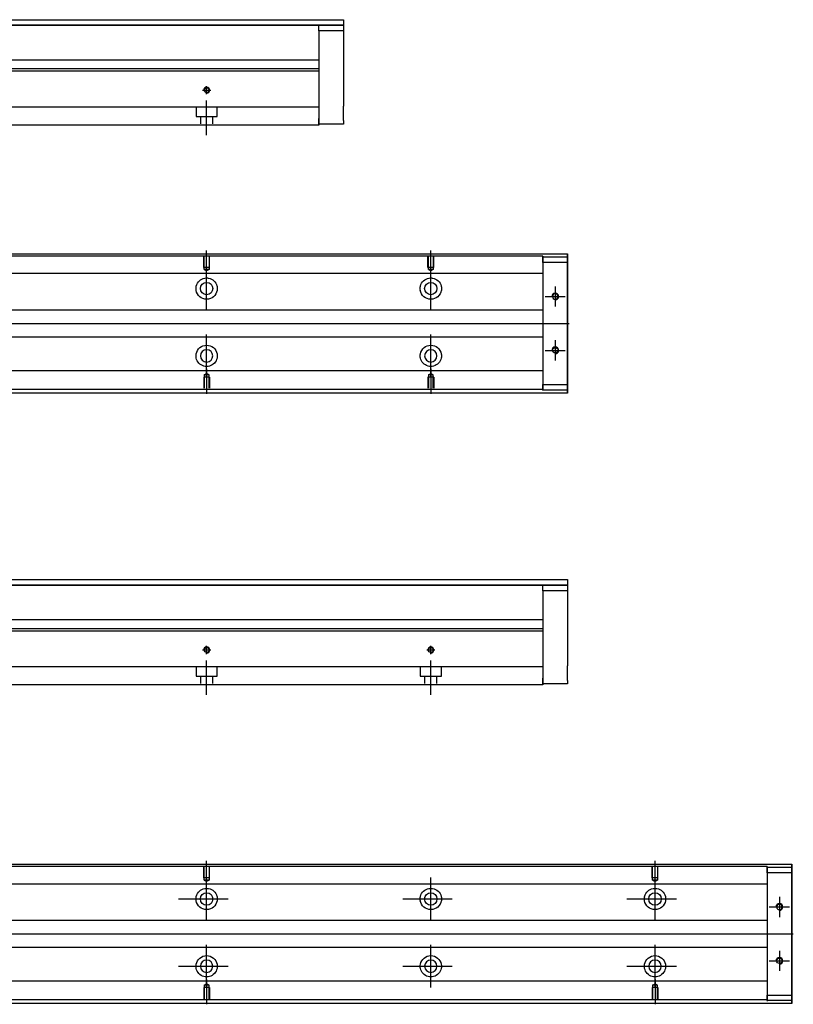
# Model space of a CAD drawing. Header units: millimetres. Extents: x -257 to 3135, y -1556 to 860.
# Tile 212 of 256: x 135 to 480, y -1146 to -707. Entities that reach past the tile are written whole.
import ezdxf
from ezdxf.lldxf.tags import DXFTag

# ---------------------------------------------------------------- set-up
doc = ezdxf.new("R2010")
doc.units = ezdxf.units.MM
doc.layers.get('0').update_dxf_attribs({"linetype": 'CONTINUOUS'})
tags = doc.linetypes.add('DASHED', pattern=[25.72, 12.86, -12.86]).pattern_tags.tags
tags[6:7] = [DXFTag(74, 4), DXFTag(75, 0), DXFTag(340, '0'), DXFTag(46, 0.0), DXFTag(50, 0.0), DXFTag(44, 0.0), DXFTag(45, 0.0)]
tags[4:5] = [DXFTag(74, 4), DXFTag(75, 0), DXFTag(340, '0'), DXFTag(46, 0.0), DXFTag(50, 0.0), DXFTag(44, 0.0), DXFTag(45, 0.0)]

msp = doc.modelspace()

# ---------------------------------------------------------------- linework, layer by layer
at = {"linetype": 'Continuous'}
for p, q in [((95.63, -707.3), (279.58, -707.3)), ((279.58, -709.8), (95.63, -709.8)), ((95.63, -709.8), (279.58, -709.8)), ((268.58, -709.8), (279.58, -709.8)), ((268.58, -712.3), (268.58, -709.8)), ((279.58, -707.3), (279.58, -709.8)), ((279.58, -709.8), (279.58, -712.3)), ((279.58, -709.8), (279.58, -709.8)), ((279.58, -712.3), (268.58, -712.3)), ((268.58, -712.3), (268.58, -751.3)), ((279.58, -712.3), (279.58, -730.3)), ((268.58, -725.3), (107.13, -725.3)), ((268.58, -730.25), (72.44, -730.25)), ((268.58, -729.25), (72.7, -729.25)), ((268.58, -730.25), (268.58, -744.95)), ((279.58, -736.8), (279.58, -745.8)), ((268.58, -744.95), (268.58, -745.45)), ((268.58, -745.45), (268.58, -752.25)), ((268.58, -754.25), (66.29, -754.25)), ((268.58, -753.8), (268.58, -751.3)), ((268.58, -752.25), (268.58, -754.25)), ((279.58, -753.8), (268.58, -753.8)), ((279.58, -752.3), (279.58, -753.8)), ((80.83, -811.71), (379.58, -811.71)), ((379.58, -812.2), (379.58, -811.71)), ((379.58, -811.71), (379.58, -811.71)), ((379.58, -811.71), (379.58, -812.71)), ((379.58, -816.27), (379.58, -812.2)), ((379.58, -812.71), (379.58, -872.71)), ((379.58, -812.96), (379.58, -815.46)), ((379.58, -812.96), (379.58, -812.96)), ((379.58, -812.96), (379.58, -812.96)), ((379.58, -812.96), (379.58, -816.77)), ((379.58, -816.77), (379.58, -812.96)), ((379.58, -812.96), (379.58, -816.77)), ((379.58, -815.46), (379.58, -813.96)), ((379.58, -816.77), (379.58, -813.96)), ((379.58, -815.46), (379.58, -869.96)), ((379.58, -869.96), (379.58, -815.46)), ((379.58, -816.27), (379.58, -816.27)), ((379.58, -826.27), (379.58, -816.27)), ((379.58, -826.27), (379.58, -826.27)), ((379.58, -834.27), (379.58, -826.27)), ((379.58, -834.27), (379.58, -834.27)), ((379.58, -850.27), (379.58, -834.27)), ((379.58, -850.27), (379.58, -850.27)), ((379.58, -858.27), (379.58, -850.27)), ((379.58, -858.27), (379.58, -858.27)), ((379.58, -868.27), (379.58, -858.27)), ((379.58, -868.27), (379.58, -868.27)), ((379.58, -873.21), (379.58, -868.27)), ((379.58, -868.64), (379.58, -872.46)), ((379.58, -871.46), (379.58, -868.64)), ((379.58, -868.64), (379.58, -872.46)), ((379.58, -872.46), (379.58, -868.64)), ((379.58, -871.46), (379.58, -869.96)), ((379.58, -869.96), (379.58, -872.46)), ((379.58, -872.46), (379.58, -872.46)), ((379.58, -872.46), (379.58, -872.46)), ((379.58, -872.71), (379.58, -873.71)), ((379.58, -873.71), (379.58, -873.21)), ((379.58, -873.71), (64.93, -873.71)), ((379.58, -873.71), (379.58, -873.71)), ((95.63, -956.85), (379.58, -956.85)), ((379.58, -959.35), (95.63, -959.35)), ((95.63, -959.36), (379.58, -959.36)), ((368.58, -959.36), (379.58, -959.36)), ((368.58, -961.86), (368.58, -959.36)), ((379.58, -956.85), (379.58, -959.35)), ((379.58, -959.35), (379.58, -959.36)), ((379.58, -959.36), (379.58, -961.86)), ((379.58, -961.86), (368.58, -961.86)), ((368.58, -961.86), (368.58, -1000.85)), ((379.58, -961.86), (379.58, -979.85)), ((368.58, -974.85), (107.13, -974.85)), ((368.58, -979.81), (72.44, -979.81)), ((368.58, -978.81), (72.7, -978.81)), ((368.58, -979.81), (368.58, -994.51)), ((379.58, -986.35), (379.58, -995.35)), ((368.58, -994.51), (368.58, -995.01)), ((368.58, -995.01), (368.58, -1001.81)), ((368.58, -1003.81), (66.29, -1003.81)), ((368.58, -1003.35), (368.58, -1000.85)), ((368.58, -1001.81), (368.58, -1003.81)), ((379.58, -1003.35), (368.58, -1003.35)), ((379.58, -1001.85), (379.58, -1003.35)), ((80.83, -1083.81), (479.58, -1083.81)), ((479.58, -1084.31), (479.58, -1083.81)), ((479.58, -1083.81), (479.58, -1083.81)), ((479.58, -1083.81), (479.58, -1084.81)), ((479.58, -1088.37), (479.58, -1084.31)), ((479.58, -1084.81), (479.58, -1144.81)), ((479.58, -1085.06), (479.58, -1087.56)), ((479.58, -1085.06), (479.58, -1085.06)), ((479.58, -1085.06), (479.58, -1085.06)), ((479.58, -1085.06), (479.58, -1088.87)), ((479.58, -1088.87), (479.58, -1085.06)), ((479.58, -1085.06), (479.58, -1088.87)), ((479.58, -1087.56), (479.58, -1086.06)), ((479.58, -1088.87), (479.58, -1086.06)), ((479.58, -1087.56), (479.58, -1142.06)), ((479.58, -1142.06), (479.58, -1087.56)), ((479.58, -1088.37), (479.58, -1088.37)), ((479.58, -1098.37), (479.58, -1088.37)), ((479.58, -1098.37), (479.58, -1098.37)), ((479.58, -1106.37), (479.58, -1098.37)), ((479.58, -1106.37), (479.58, -1106.37)), ((479.58, -1122.37), (479.58, -1106.37)), ((479.58, -1122.37), (479.58, -1122.37)), ((479.58, -1130.37), (479.58, -1122.37)), ((479.58, -1130.37), (479.58, -1130.37)), ((479.58, -1140.37), (479.58, -1130.37)), ((479.58, -1140.37), (479.58, -1140.37)), ((479.58, -1145.31), (479.58, -1140.37)), ((479.58, -1140.74), (479.58, -1144.56)), ((479.58, -1143.56), (479.58, -1140.74)), ((479.58, -1140.74), (479.58, -1144.56)), ((479.58, -1144.56), (479.58, -1140.74)), ((479.58, -1143.56), (479.58, -1142.06)), ((479.58, -1142.06), (479.58, -1144.56)), ((479.58, -1144.56), (479.58, -1144.56)), ((479.58, -1144.56), (479.58, -1144.56)), ((479.58, -1144.81), (479.58, -1145.81)), ((479.58, -1145.81), (479.58, -1145.31)), ((479.58, -1145.81), (64.93, -1145.81)), ((479.58, -1145.81), (479.58, -1145.81))]:
    msp.add_line(p, q, dxfattribs=at)
at = {"linetype": 'DASHED'}
for p, q in [((268.58, -729.25), (268.58, -730.25)), ((368.58, -820.48), (368.58, -821.48)), ((368.58, -821.48), (368.58, -823.03)), ((368.58, -823.03), (368.58, -826.59)), ((368.58, -826.59), (368.58, -828.5)), ((368.58, -828.5), (368.58, -832.21)), ((368.58, -853.21), (368.58, -856.81)), ((368.58, -856.81), (368.58, -858.73)), ((368.58, -858.73), (368.58, -862.29)), ((368.58, -862.29), (368.58, -863.83)), ((368.58, -978.81), (368.58, -979.81)), ((468.58, -1092.59), (468.58, -1093.59)), ((468.58, -1093.59), (468.58, -1095.13)), ((468.58, -1095.13), (468.58, -1098.69)), ((468.58, -1098.69), (468.58, -1100.61)), ((468.58, -1100.61), (468.58, -1104.31)), ((468.58, -1125.31), (468.58, -1128.91)), ((468.58, -1128.91), (468.58, -1130.83)), ((468.58, -1130.83), (468.58, -1134.39)), ((468.58, -1134.39), (468.58, -1135.93))]:
    msp.add_line(p, q, dxfattribs=at)
at = {"ltscale": 0.5}
for p, q in [((218.58, -740.56), (218.58, -736.9)), ((216.78, -738.7), (220.38, -738.7)), ((218.58, -758.7), (218.58, -743.34)), ((218.58, -990.12), (218.58, -986.46)), ((318.58, -990.12), (318.58, -986.46)), ((216.78, -988.26), (220.38, -988.26)), ((316.78, -988.26), (320.38, -988.26)), ((218.58, -1008.26), (218.58, -992.9)), ((318.58, -1008.26), (318.58, -992.9))]:
    msp.add_line(p, q, dxfattribs=at)
at = {"linetype": 'DASHED', "ltscale": 0.3}
for p, q in [((268.58, -746.25), (-31.42, -746.25)), ((213.83, -746.25), (213.83, -750.4)), ((213.83, -750.4), (223.33, -750.4)), ((215.83, -750.4), (215.83, -753.7)), ((221.33, -753.7), (221.33, -750.4)), ((223.33, -750.4), (223.33, -746.25)), ((368.58, -812.66), (80.58, -812.66)), ((368.58, -812.66), (368.58, -812.96)), ((368.58, -812.96), (368.58, -813.16)), ((368.58, -812.96), (368.58, -815.46)), ((368.58, -815.46), (368.58, -812.96)), ((368.58, -812.96), (379.58, -812.96)), ((368.58, -813.16), (368.58, -814.16)), ((368.58, -814.16), (368.58, -820.48)), ((379.58, -815.46), (368.58, -815.46)), ((368.58, -815.46), (368.58, -869.96)), ((368.58, -820.48), (-31.42, -820.48)), ((368.58, -836.71), (-28.12, -836.71)), ((-28.12, -848.71), (368.58, -848.71)), ((368.58, -863.83), (-31.42, -863.83)), ((368.58, -863.83), (368.58, -864.83)), ((219.88, -866.61), (217.28, -866.61)), ((217.28, -866.61), (217.28, -871.61)), ((217.51, -865.61), (218.58, -864.99)), ((217.51, -865.61), (217.51, -871.61)), ((219.66, -865.61), (217.51, -865.61)), ((219.66, -865.61), (218.58, -864.99)), ((219.66, -871.61), (219.66, -865.61)), ((219.88, -866.61), (219.88, -871.61)), ((319.88, -866.61), (317.28, -866.61)), ((317.28, -866.61), (317.28, -871.61)), ((317.51, -865.61), (318.58, -864.99)), ((317.51, -865.61), (317.51, -871.61)), ((319.66, -865.61), (317.51, -865.61)), ((319.66, -865.61), (318.58, -864.99)), ((319.66, -871.61), (319.66, -865.61)), ((319.88, -866.61), (319.88, -871.61)), ((368.58, -864.83), (368.58, -871.16)), ((368.58, -872.16), (-31.42, -872.16)), ((368.58, -869.96), (379.58, -869.96)), ((368.58, -869.96), (368.58, -872.46)), ((368.58, -872.46), (368.58, -869.96)), ((368.58, -871.16), (368.58, -872.16)), ((368.58, -872.16), (368.58, -872.46)), ((368.58, -872.46), (368.58, -872.66)), ((379.58, -872.46), (368.58, -872.46)), ((368.58, -995.81), (-31.42, -995.81)), ((213.83, -995.81), (213.83, -999.96)), ((223.33, -999.96), (223.33, -995.81)), ((313.83, -995.81), (313.83, -999.96)), ((323.33, -999.96), (323.33, -995.81)), ((213.83, -999.96), (223.33, -999.96)), ((215.83, -999.96), (215.83, -1003.26)), ((221.33, -1003.26), (221.33, -999.96)), ((313.83, -999.96), (323.33, -999.96)), ((315.83, -999.96), (315.83, -1003.26)), ((321.33, -1003.26), (321.33, -999.96)), ((468.58, -1084.76), (80.58, -1084.76)), ((468.58, -1084.76), (468.58, -1085.06)), ((468.58, -1085.06), (468.58, -1085.26)), ((468.58, -1085.06), (468.58, -1087.56)), ((468.58, -1087.56), (468.58, -1085.06)), ((468.58, -1085.06), (479.58, -1085.06)), ((468.58, -1085.26), (468.58, -1086.26)), ((468.58, -1086.26), (468.58, -1092.59)), ((479.58, -1087.56), (468.58, -1087.56)), ((468.58, -1087.56), (468.58, -1142.06)), ((468.58, -1092.59), (-31.42, -1092.59)), ((468.58, -1108.81), (-28.12, -1108.81)), ((-28.12, -1120.81), (468.58, -1120.81)), ((468.58, -1135.93), (-31.42, -1135.93)), ((468.58, -1135.93), (468.58, -1136.93)), ((219.88, -1138.71), (217.28, -1138.71)), ((217.28, -1138.71), (217.28, -1143.71)), ((217.51, -1137.71), (218.58, -1137.09)), ((217.51, -1137.71), (217.51, -1143.71)), ((219.66, -1137.71), (217.51, -1137.71)), ((219.66, -1137.71), (218.58, -1137.09)), ((219.66, -1143.71), (219.66, -1137.71)), ((219.88, -1138.71), (219.88, -1143.71)), ((419.88, -1138.71), (417.28, -1138.71)), ((417.28, -1138.71), (417.28, -1143.71)), ((417.51, -1137.71), (418.58, -1137.09)), ((417.51, -1137.71), (417.51, -1143.71)), ((419.66, -1137.71), (417.51, -1137.71)), ((419.66, -1137.71), (418.58, -1137.09)), ((419.66, -1143.71), (419.66, -1137.71)), ((419.88, -1138.71), (419.88, -1143.71)), ((468.58, -1136.93), (468.58, -1143.26)), ((468.58, -1144.26), (-31.42, -1144.26)), ((468.58, -1142.06), (479.58, -1142.06)), ((468.58, -1142.06), (468.58, -1144.56)), ((468.58, -1144.56), (468.58, -1142.06)), ((468.58, -1143.26), (468.58, -1144.26)), ((468.58, -1144.26), (468.58, -1144.56)), ((468.58, -1144.56), (468.58, -1144.76)), ((479.58, -1144.56), (468.58, -1144.56))]:
    msp.add_line(p, q, dxfattribs=at)
for p, q in [((218.58, -821.32), (218.58, -810.2)), ((318.58, -821.32), (318.58, -810.2)), ((218.58, -836.68), (218.58, -817.63)), ((318.58, -836.68), (318.58, -817.63)), ((374.08, -826.2), (374.08, -835.2)), ((369.58, -830.7), (378.58, -830.7)), ((72.88, -842.71), (380.28, -842.71)), ((218.58, -866.68), (218.58, -847.63)), ((318.58, -866.68), (318.58, -847.63)), ((374.08, -850.2), (374.08, -859.2)), ((369.58, -854.7), (378.58, -854.7)), ((218.58, -862.99), (218.58, -874.11)), ((318.58, -862.99), (318.58, -874.11)), ((218.58, -1093.43), (218.58, -1082.31)), ((418.58, -1093.43), (418.58, -1082.31)), ((218.58, -1108.78), (218.58, -1089.73)), ((318.58, -1108.78), (318.58, -1089.73)), ((418.58, -1108.78), (418.58, -1089.73)), ((206.08, -1099.26), (228.11, -1099.26)), ((306.08, -1099.26), (328.11, -1099.26)), ((406.08, -1099.26), (428.11, -1099.26)), ((474.08, -1098.31), (474.08, -1107.31)), ((469.58, -1102.81), (478.58, -1102.81)), ((72.88, -1114.81), (480.28, -1114.81)), ((218.58, -1138.78), (218.58, -1119.73)), ((318.58, -1138.78), (318.58, -1119.73)), ((418.58, -1138.78), (418.58, -1119.73)), ((474.08, -1122.31), (474.08, -1131.31)), ((469.58, -1126.81), (478.58, -1126.81)), ((206.08, -1129.26), (228.11, -1129.26)), ((306.08, -1129.26), (328.11, -1129.26)), ((406.08, -1129.26), (428.11, -1129.26)), ((218.58, -1135.09), (218.58, -1146.21)), ((418.58, -1135.09), (418.58, -1146.21))]:
    msp.add_line(p, q)
at = {"linetype": 'DASHED', "ltscale": 0.1}
for p, q in [((217.28, -817.7), (217.28, -812.7)), ((217.51, -818.7), (217.51, -812.7)), ((219.66, -812.7), (219.66, -818.7)), ((219.88, -817.7), (219.88, -812.7)), ((317.28, -817.7), (317.28, -812.7)), ((317.51, -818.7), (317.51, -812.7)), ((319.66, -812.7), (319.66, -818.7)), ((319.88, -817.7), (319.88, -812.7)), ((219.88, -817.7), (217.28, -817.7)), ((219.66, -818.7), (217.51, -818.7)), ((217.51, -818.7), (218.58, -819.32)), ((219.66, -818.7), (218.58, -819.32)), ((319.88, -817.7), (317.28, -817.7)), ((319.66, -818.7), (317.51, -818.7)), ((317.51, -818.7), (318.58, -819.32)), ((319.66, -818.7), (318.58, -819.32)), ((217.28, -1089.81), (217.28, -1084.81)), ((217.51, -1090.81), (217.51, -1084.81)), ((219.66, -1084.81), (219.66, -1090.81)), ((219.88, -1089.81), (219.88, -1084.81)), ((417.28, -1089.81), (417.28, -1084.81)), ((417.51, -1090.81), (417.51, -1084.81)), ((419.66, -1084.81), (419.66, -1090.81)), ((419.88, -1089.81), (419.88, -1084.81)), ((219.88, -1089.81), (217.28, -1089.81)), ((219.66, -1090.81), (217.51, -1090.81)), ((217.51, -1090.81), (218.58, -1091.43)), ((219.66, -1090.81), (218.58, -1091.43)), ((419.88, -1089.81), (417.28, -1089.81)), ((419.66, -1090.81), (417.51, -1090.81)), ((417.51, -1090.81), (418.58, -1091.43)), ((419.66, -1090.81), (418.58, -1091.43))]:
    msp.add_line(p, q, dxfattribs=at)
at = {"linetype": 'Continuous'}
for centre, radius in [((218.58, -738.7), 1.07), ((218.58, -827.15), 2.75), ((318.58, -827.15), 2.75), ((374.08, -854.7), 1.23), ((218.58, -988.26), 1.07), ((318.58, -988.26), 1.07), ((218.58, -1099.26), 2.75), ((318.58, -1099.26), 2.75), ((418.58, -1099.26), 2.75), ((474.08, -1126.81), 1.23)]:
    msp.add_circle(centre, radius, dxfattribs=at)
at = {"linetype": 'Continuous', "extrusion": (0, 0, -1)}
for centre, radius in [((-374.08, -830.7), 1.23), ((-218.58, -857.15), 2.75), ((-318.58, -857.15), 2.75), ((-474.08, -1102.81), 1.23), ((-218.58, -1129.26), 2.75), ((-318.58, -1129.26), 2.75), ((-418.58, -1129.26), 2.75)]:
    msp.add_circle(centre, radius, dxfattribs=at)
for centre, radius in [((218.58, -738.7), 1.3), ((374.08, -830.7), 1.5), ((374.08, -854.7), 1.5), ((218.58, -988.26), 1.3), ((318.58, -988.26), 1.3), ((474.08, -1102.81), 1.5), ((474.08, -1126.81), 1.5)]:
    msp.add_arc(centre, radius, 270, 180)
for centre, start, end in [((-218.58, -827.15), 13.6191, 80.1049), ((-218.58, -827.15), 99.8951, 166.3809), ((-318.58, -827.15), 13.6191, 80.1049), ((-318.58, -827.15), 99.8951, 166.3809), ((-218.58, -827.15), 189.6765, 350.3235), ((-318.58, -827.15), 189.6765, 350.3235), ((-218.58, -857.15), 10.8558, 169.1442), ((-318.58, -857.15), 10.8558, 169.1442), ((-218.58, -857.15), 285.2319, 347.572), ((-218.58, -857.15), 192.428, 254.7681), ((-318.58, -857.15), 285.2319, 347.572), ((-318.58, -857.15), 192.428, 254.7681), ((-218.58, -1099.26), 13.6191, 80.1049), ((-218.58, -1099.26), 99.8951, 166.3809), ((-318.58, -1099.26), 13.6191, 80.1049), ((-318.58, -1099.26), 99.8951, 166.3809), ((-418.58, -1099.26), 13.6191, 80.1049), ((-418.58, -1099.26), 99.8951, 166.3809), ((-218.58, -1099.26), 189.6765, 350.3235), ((-318.58, -1099.26), 189.6765, 350.3235), ((-418.58, -1099.26), 189.6765, 350.3235), ((-218.58, -1129.26), 10.8558, 169.1442), ((-318.58, -1129.26), 10.8558, 169.1442), ((-418.58, -1129.26), 10.8558, 169.1442), ((-218.58, -1129.26), 285.2319, 347.572), ((-218.58, -1129.26), 192.428, 254.7681), ((-318.58, -1129.26), 285.2319, 347.572), ((-318.58, -1129.26), 192.428, 254.7681), ((-418.58, -1129.26), 285.2319, 347.572), ((-418.58, -1129.26), 192.428, 254.7681)]:
    msp.add_arc(centre, 4.75, start, end, dxfattribs=at)
at = {"linetype": 'Continuous'}
for points, knots in [([(279.58, -730.3), (279.58, -730.3), (279.58, -730.31), (279.58, -730.37), (279.58, -730.42), (279.58, -730.53), (279.58, -730.61), (279.58, -730.78), (279.58, -730.88), (279.58, -731.1), (279.58, -731.22), (279.58, -731.49), (279.58, -731.63), (279.58, -731.94), (279.58, -732.1), (279.58, -732.43), (279.58, -732.6), (279.58, -732.95), (279.58, -733.13), (279.58, -733.49), (279.58, -733.67), (279.58, -734.02), (279.58, -734.2), (279.58, -734.55), (279.58, -734.72), (279.58, -735.05), (279.58, -735.21), (279.58, -735.51), (279.58, -735.65), (279.58, -735.91), (279.58, -736.03), (279.58, -736.25), (279.58, -736.34), (279.58, -736.51), (279.58, -736.58), (279.58, -736.69), (279.58, -736.73), (279.58, -736.78), (279.58, -736.8), (279.58, -736.8)], [0, 0, 0, 0, 0.052926, 0.052926, 0.105852, 0.105852, 0.158778, 0.158778, 0.211704, 0.211704, 0.26463, 0.26463, 0.317556, 0.317556, 0.370482, 0.370482, 0.423408, 0.423408, 0.476333, 0.476333, 0.529259, 0.529259, 0.582185, 0.582185, 0.635111, 0.635111, 0.688037, 0.688037, 0.740963, 0.740963, 0.793889, 0.793889, 0.846815, 0.846815, 0.899741, 0.899741, 0.949242, 0.949242, 1, 1, 1, 1]), ([(279.58, -752.3), (279.58, -752.3), (279.58, -752.28), (279.58, -752.22), (279.58, -752.18), (279.58, -752.06), (279.58, -751.99), (279.58, -751.82), (279.58, -751.72), (279.58, -751.49), (279.58, -751.37), (279.58, -751.1), (279.58, -750.96), (279.58, -750.66), (279.58, -750.5), (279.58, -750.17), (279.58, -750), (279.58, -749.65), (279.58, -749.47), (279.58, -749.11), (279.58, -748.93), (279.58, -748.57), (279.58, -748.39), (279.58, -748.04), (279.58, -747.87), (279.58, -747.54), (279.58, -747.39), (279.58, -747.09), (279.58, -746.95), (279.58, -746.68), (279.58, -746.56), (279.58, -746.35), (279.58, -746.25), (279.58, -746.08), (279.58, -746.01), (279.58, -745.9), (279.58, -745.87), (279.58, -745.81), (279.58, -745.8), (279.58, -745.8)], [0, 0, 0, 0, 0.052926, 0.052926, 0.105852, 0.105852, 0.158778, 0.158778, 0.211704, 0.211704, 0.26463, 0.26463, 0.317556, 0.317556, 0.370482, 0.370482, 0.423408, 0.423408, 0.476333, 0.476333, 0.529259, 0.529259, 0.582185, 0.582185, 0.635111, 0.635111, 0.688037, 0.688037, 0.740963, 0.740963, 0.793889, 0.793889, 0.846815, 0.846815, 0.899741, 0.899741, 0.949242, 0.949242, 1, 1, 1, 1]), ([(379.58, -816.77), (379.58, -816.95), (379.58, -817.13), (379.58, -817.48), (379.58, -817.66), (379.58, -818), (379.58, -818.17), (379.58, -818.48), (379.58, -818.63), (379.58, -818.92), (379.58, -819.05), (379.58, -819.29), (379.58, -819.4), (379.58, -819.6), (379.58, -819.68), (379.58, -819.82), (379.58, -819.88), (379.58, -819.97), (379.58, -820), (379.58, -820.02), (379.58, -820.02), (379.58, -819.99), (379.58, -819.96), (379.58, -819.87), (379.58, -819.8), (379.58, -819.66), (379.58, -819.57), (379.58, -819.37), (379.58, -819.25), (379.58, -819.01), (379.58, -818.87), (379.58, -818.59), (379.58, -818.43), (379.58, -818.11), (379.58, -817.95), (379.58, -817.78), (379.58, -817.45), (379.58, -817.11), (379.58, -816.77)], [0, 0, 0, 0, 0.052893, 0.052893, 0.105785, 0.105785, 0.158678, 0.158678, 0.211571, 0.211571, 0.264464, 0.264464, 0.317356, 0.317356, 0.370249, 0.370249, 0.423142, 0.423142, 0.476034, 0.476034, 0.528927, 0.528927, 0.58182, 0.58182, 0.634712, 0.634712, 0.687605, 0.687605, 0.740498, 0.740498, 0.793391, 0.793391, 0.846283, 0.846283, 0.899176, 0.899176, 0.899176, 1, 1, 1, 1]), ([(379.58, -816.77), (379.58, -816.95), (379.58, -817.13), (379.58, -817.48), (379.58, -817.66), (379.58, -818), (379.58, -818.17), (379.58, -818.48), (379.58, -818.63), (379.58, -818.92), (379.58, -819.05), (379.58, -819.29), (379.58, -819.4), (379.58, -819.6), (379.58, -819.68), (379.58, -819.82), (379.58, -819.88), (379.58, -819.97), (379.58, -820), (379.58, -820.02), (379.58, -820.02), (379.58, -819.99), (379.58, -819.96), (379.58, -819.87), (379.58, -819.8), (379.58, -819.66), (379.58, -819.57), (379.58, -819.37), (379.58, -819.25), (379.58, -819.01), (379.58, -818.87), (379.58, -818.59), (379.58, -818.43), (379.58, -818.11), (379.58, -817.95), (379.58, -817.78), (379.58, -817.45), (379.58, -817.11), (379.58, -816.77)], [0, 0, 0, 0, 0.052893, 0.052893, 0.105785, 0.105785, 0.158678, 0.158678, 0.211571, 0.211571, 0.264464, 0.264464, 0.317356, 0.317356, 0.370249, 0.370249, 0.423142, 0.423142, 0.476034, 0.476034, 0.528927, 0.528927, 0.58182, 0.58182, 0.634712, 0.634712, 0.687605, 0.687605, 0.740498, 0.740498, 0.793391, 0.793391, 0.846283, 0.846283, 0.899176, 0.899176, 0.899176, 1, 1, 1, 1]), ([(217.77, -822.48), (218.18, -822.4), (218.61, -822.39), (219.15, -822.44), (219.28, -822.45), (219.4, -822.48)], [0, 0, 0, 0, 0.772987, 0.772987, 1, 1, 1, 1]), ([(317.77, -822.48), (318.18, -822.4), (318.61, -822.39), (319.15, -822.44), (319.28, -822.45), (319.4, -822.48)], [0, 0, 0, 0, 0.772987, 0.772987, 1, 1, 1, 1]), ([(219.83, -861.74), (219.43, -861.85), (219, -861.9), (218.16, -861.9), (217.74, -861.85), (217.33, -861.74)], [0, 0, 0, 0, 0.500461, 0.500461, 1, 1, 1, 1]), ([(319.83, -861.74), (319.43, -861.85), (319, -861.9), (318.16, -861.9), (317.74, -861.85), (317.33, -861.74)], [0, 0, 0, 0, 0.500461, 0.500461, 1, 1, 1, 1]), ([(379.58, -868.64), (379.58, -868.46), (379.58, -868.28), (379.58, -867.93), (379.58, -867.75), (379.58, -867.41), (379.58, -867.24), (379.58, -866.93), (379.58, -866.78), (379.58, -866.49), (379.58, -866.36), (379.58, -866.12), (379.58, -866.01), (379.58, -865.81), (379.58, -865.73), (379.58, -865.59), (379.58, -865.53), (379.58, -865.44), (379.58, -865.41), (379.58, -865.39), (379.58, -865.39), (379.58, -865.42), (379.58, -865.45), (379.58, -865.55), (379.58, -865.61), (379.58, -865.75), (379.58, -865.84), (379.58, -866.04), (379.58, -866.16), (379.58, -866.4), (379.58, -866.54), (379.58, -866.82), (379.58, -866.98), (379.58, -867.3), (379.58, -867.46), (379.58, -867.79), (379.58, -867.96), (379.58, -868.3), (379.58, -868.47), (379.58, -868.64)], [0, 0, 0, 0, 0.052926, 0.052926, 0.105852, 0.105852, 0.158778, 0.158778, 0.211704, 0.211704, 0.26463, 0.26463, 0.317556, 0.317556, 0.370482, 0.370482, 0.423408, 0.423408, 0.476333, 0.476333, 0.529259, 0.529259, 0.582185, 0.582185, 0.635111, 0.635111, 0.688037, 0.688037, 0.740963, 0.740963, 0.793889, 0.793889, 0.846815, 0.846815, 0.899741, 0.899741, 0.949242, 0.949242, 1, 1, 1, 1]), ([(379.58, -865.39), (379.58, -865.39), (379.58, -865.4), (379.58, -865.42), (379.58, -865.45), (379.58, -865.55), (379.58, -865.61), (379.58, -865.75), (379.58, -865.84), (379.58, -866.04), (379.58, -866.16), (379.58, -866.4), (379.58, -866.54), (379.58, -866.82), (379.58, -866.98), (379.58, -867.3), (379.58, -867.46), (379.58, -867.79), (379.58, -867.96), (379.58, -868.3), (379.58, -868.47), (379.58, -868.64)], [0, 0, 0, 0, 0.058411, 0.058411, 0.164275, 0.164275, 0.270139, 0.270139, 0.376003, 0.376003, 0.481867, 0.481867, 0.587731, 0.587731, 0.693595, 0.693595, 0.799459, 0.799459, 0.898473, 0.898473, 1, 1, 1, 1]), ([(379.58, -868.64), (379.58, -868.46), (379.58, -868.28), (379.58, -867.93), (379.58, -867.75), (379.58, -867.41), (379.58, -867.24), (379.58, -866.93), (379.58, -866.78), (379.58, -866.49), (379.58, -866.36), (379.58, -866.12), (379.58, -866.01), (379.58, -865.81), (379.58, -865.73), (379.58, -865.59), (379.58, -865.53), (379.58, -865.44), (379.58, -865.41), (379.58, -865.4)], [0, 0, 0, 0, 0.111112, 0.111112, 0.222224, 0.222224, 0.333337, 0.333337, 0.444449, 0.444449, 0.555561, 0.555561, 0.666673, 0.666673, 0.777785, 0.777785, 0.888898, 0.888898, 1, 1, 1, 1]), ([(379.58, -979.85), (379.58, -979.85), (379.58, -979.87), (379.58, -979.93), (379.58, -979.97), (379.58, -980.09), (379.58, -980.16), (379.58, -980.34), (379.58, -980.44), (379.58, -980.66), (379.58, -980.78), (379.58, -981.05), (379.58, -981.19), (379.58, -981.49), (379.58, -981.65), (379.58, -981.98), (379.58, -982.16), (379.58, -982.51), (379.58, -982.68), (379.58, -983.04), (379.58, -983.22), (379.58, -983.58), (379.58, -983.76), (379.58, -984.11), (379.58, -984.28), (379.58, -984.61), (379.58, -984.77), (379.58, -985.06), (379.58, -985.21), (379.58, -985.47), (379.58, -985.59), (379.58, -985.81), (379.58, -985.9), (379.58, -986.07), (379.58, -986.14), (379.58, -986.25), (379.58, -986.29), (379.58, -986.34), (379.58, -986.35), (379.58, -986.35)], [0, 0, 0, 0, 0.052926, 0.052926, 0.105852, 0.105852, 0.158778, 0.158778, 0.211704, 0.211704, 0.26463, 0.26463, 0.317556, 0.317556, 0.370482, 0.370482, 0.423408, 0.423408, 0.476333, 0.476333, 0.529259, 0.529259, 0.582185, 0.582185, 0.635111, 0.635111, 0.688037, 0.688037, 0.740963, 0.740963, 0.793889, 0.793889, 0.846815, 0.846815, 0.899741, 0.899741, 0.949242, 0.949242, 1, 1, 1, 1]), ([(379.58, -1001.85), (379.58, -1001.85), (379.58, -1001.84), (379.58, -1001.78), (379.58, -1001.74), (379.58, -1001.62), (379.58, -1001.54), (379.58, -1001.37), (379.58, -1001.27), (379.58, -1001.05), (379.58, -1000.93), (379.58, -1000.66), (379.58, -1000.52), (379.58, -1000.22), (379.58, -1000.06), (379.58, -999.73), (379.58, -999.55), (379.58, -999.2), (379.58, -999.03), (379.58, -998.67), (379.58, -998.49), (379.58, -998.13), (379.58, -997.95), (379.58, -997.6), (379.58, -997.43), (379.58, -997.1), (379.58, -996.94), (379.58, -996.65), (379.58, -996.5), (379.58, -996.24), (379.58, -996.12), (379.58, -995.9), (379.58, -995.81), (379.58, -995.64), (379.58, -995.57), (379.58, -995.46), (379.58, -995.42), (379.58, -995.37), (379.58, -995.35), (379.58, -995.35)], [0, 0, 0, 0, 0.052926, 0.052926, 0.105852, 0.105852, 0.158778, 0.158778, 0.211704, 0.211704, 0.26463, 0.26463, 0.317556, 0.317556, 0.370482, 0.370482, 0.423408, 0.423408, 0.476333, 0.476333, 0.529259, 0.529259, 0.582185, 0.582185, 0.635111, 0.635111, 0.688037, 0.688037, 0.740963, 0.740963, 0.793889, 0.793889, 0.846815, 0.846815, 0.899741, 0.899741, 0.949242, 0.949242, 1, 1, 1, 1]), ([(479.58, -1088.87), (479.58, -1089.05), (479.58, -1089.23), (479.58, -1089.59), (479.58, -1089.76), (479.58, -1090.1), (479.58, -1090.27), (479.58, -1090.58), (479.58, -1090.74), (479.58, -1091.02), (479.58, -1091.15), (479.58, -1091.39), (479.58, -1091.5), (479.58, -1091.7), (479.58, -1091.78), (479.58, -1091.93), (479.58, -1091.98), (479.58, -1092.07), (479.58, -1092.1), (479.58, -1092.13), (479.58, -1092.12), (479.58, -1092.09), (479.58, -1092.06), (479.58, -1091.97), (479.58, -1091.91), (479.58, -1091.76), (479.58, -1091.67), (479.58, -1091.47), (479.58, -1091.36), (479.58, -1091.11), (479.58, -1090.98), (479.58, -1090.69), (479.58, -1090.54), (479.58, -1090.22), (479.58, -1090.05), (479.58, -1089.88), (479.58, -1089.56), (479.58, -1089.21), (479.58, -1088.87)], [0, 0, 0, 0, 0.052893, 0.052893, 0.105785, 0.105785, 0.158678, 0.158678, 0.211571, 0.211571, 0.264464, 0.264464, 0.317356, 0.317356, 0.370249, 0.370249, 0.423142, 0.423142, 0.476034, 0.476034, 0.528927, 0.528927, 0.58182, 0.58182, 0.634712, 0.634712, 0.687605, 0.687605, 0.740498, 0.740498, 0.793391, 0.793391, 0.846283, 0.846283, 0.899176, 0.899176, 0.899176, 1, 1, 1, 1]), ([(479.58, -1088.87), (479.58, -1089.05), (479.58, -1089.23), (479.58, -1089.59), (479.58, -1089.76), (479.58, -1090.1), (479.58, -1090.27), (479.58, -1090.58), (479.58, -1090.74), (479.58, -1091.02), (479.58, -1091.15), (479.58, -1091.39), (479.58, -1091.5), (479.58, -1091.7), (479.58, -1091.78), (479.58, -1091.93), (479.58, -1091.98), (479.58, -1092.07), (479.58, -1092.1), (479.58, -1092.13), (479.58, -1092.12), (479.58, -1092.09), (479.58, -1092.06), (479.58, -1091.97), (479.58, -1091.91), (479.58, -1091.76), (479.58, -1091.67), (479.58, -1091.47), (479.58, -1091.36), (479.58, -1091.11), (479.58, -1090.98), (479.58, -1090.69), (479.58, -1090.54), (479.58, -1090.22), (479.58, -1090.05), (479.58, -1089.88), (479.58, -1089.56), (479.58, -1089.21), (479.58, -1088.87)], [0, 0, 0, 0, 0.052893, 0.052893, 0.105785, 0.105785, 0.158678, 0.158678, 0.211571, 0.211571, 0.264464, 0.264464, 0.317356, 0.317356, 0.370249, 0.370249, 0.423142, 0.423142, 0.476034, 0.476034, 0.528927, 0.528927, 0.58182, 0.58182, 0.634712, 0.634712, 0.687605, 0.687605, 0.740498, 0.740498, 0.793391, 0.793391, 0.846283, 0.846283, 0.899176, 0.899176, 0.899176, 1, 1, 1, 1]), ([(217.77, -1094.58), (218.18, -1094.51), (218.61, -1094.49), (219.15, -1094.54), (219.28, -1094.56), (219.4, -1094.58)], [0, 0, 0, 0, 0.772987, 0.772987, 1, 1, 1, 1]), ([(317.77, -1094.58), (318.18, -1094.51), (318.61, -1094.49), (319.15, -1094.54), (319.28, -1094.56), (319.4, -1094.58)], [0, 0, 0, 0, 0.772987, 0.772987, 1, 1, 1, 1]), ([(417.77, -1094.58), (418.18, -1094.51), (418.61, -1094.49), (419.15, -1094.54), (419.28, -1094.56), (419.4, -1094.58)], [0, 0, 0, 0, 0.772987, 0.772987, 1, 1, 1, 1]), ([(219.83, -1133.84), (219.43, -1133.95), (219, -1134.01), (218.16, -1134.01), (217.74, -1133.95), (217.33, -1133.84)], [0, 0, 0, 0, 0.500461, 0.500461, 1, 1, 1, 1]), ([(319.83, -1133.84), (319.43, -1133.95), (319, -1134.01), (318.16, -1134.01), (317.74, -1133.95), (317.33, -1133.84)], [0, 0, 0, 0, 0.500461, 0.500461, 1, 1, 1, 1]), ([(419.83, -1133.84), (419.43, -1133.95), (419, -1134.01), (418.16, -1134.01), (417.74, -1133.95), (417.33, -1133.84)], [0, 0, 0, 0, 0.500461, 0.500461, 1, 1, 1, 1]), ([(479.58, -1140.74), (479.58, -1140.56), (479.58, -1140.38), (479.58, -1140.03), (479.58, -1139.85), (479.58, -1139.51), (479.58, -1139.35), (479.58, -1139.03), (479.58, -1138.88), (479.58, -1138.6), (479.58, -1138.46), (479.58, -1138.22), (479.58, -1138.11), (479.58, -1137.92), (479.58, -1137.83), (479.58, -1137.69), (479.58, -1137.63), (479.58, -1137.54), (479.58, -1137.52), (479.58, -1137.49), (479.58, -1137.49), (479.58, -1137.52), (479.58, -1137.56), (479.58, -1137.65), (479.58, -1137.71), (479.58, -1137.86), (479.58, -1137.94), (479.58, -1138.15), (479.58, -1138.26), (479.58, -1138.51), (479.58, -1138.64), (479.58, -1138.93), (479.58, -1139.08), (479.58, -1139.4), (479.58, -1139.57), (479.58, -1139.9), (479.58, -1140.06), (479.58, -1140.4), (479.58, -1140.57), (479.58, -1140.74)], [0, 0, 0, 0, 0.052926, 0.052926, 0.105852, 0.105852, 0.158778, 0.158778, 0.211704, 0.211704, 0.26463, 0.26463, 0.317556, 0.317556, 0.370482, 0.370482, 0.423408, 0.423408, 0.476333, 0.476333, 0.529259, 0.529259, 0.582185, 0.582185, 0.635111, 0.635111, 0.688037, 0.688037, 0.740963, 0.740963, 0.793889, 0.793889, 0.846815, 0.846815, 0.899741, 0.899741, 0.949242, 0.949242, 1, 1, 1, 1]), ([(479.58, -1137.49), (479.58, -1137.49), (479.58, -1137.5), (479.58, -1137.52), (479.58, -1137.56), (479.58, -1137.65), (479.58, -1137.71), (479.58, -1137.86), (479.58, -1137.94), (479.58, -1138.15), (479.58, -1138.26), (479.58, -1138.51), (479.58, -1138.64), (479.58, -1138.93), (479.58, -1139.08), (479.58, -1139.4), (479.58, -1139.57), (479.58, -1139.9), (479.58, -1140.06), (479.58, -1140.4), (479.58, -1140.57), (479.58, -1140.74)], [0, 0, 0, 0, 0.058411, 0.058411, 0.164275, 0.164275, 0.270139, 0.270139, 0.376003, 0.376003, 0.481867, 0.481867, 0.587731, 0.587731, 0.693595, 0.693595, 0.799459, 0.799459, 0.898473, 0.898473, 1, 1, 1, 1]), ([(479.58, -1140.74), (479.58, -1140.56), (479.58, -1140.38), (479.58, -1140.03), (479.58, -1139.85), (479.58, -1139.51), (479.58, -1139.35), (479.58, -1139.03), (479.58, -1138.88), (479.58, -1138.6), (479.58, -1138.46), (479.58, -1138.22), (479.58, -1138.11), (479.58, -1137.92), (479.58, -1137.83), (479.58, -1137.69), (479.58, -1137.63), (479.58, -1137.54), (479.58, -1137.52), (479.58, -1137.5)], [0, 0, 0, 0, 0.111112, 0.111112, 0.222224, 0.222224, 0.333337, 0.333337, 0.444449, 0.444449, 0.555561, 0.555561, 0.666673, 0.666673, 0.777785, 0.777785, 0.888898, 0.888898, 1, 1, 1, 1])]:
    msp.add_open_spline(points, degree=3, knots=knots, dxfattribs=at)
for points in [[(213.9, -827.95), (213.79, -827.3), (213.82, -826.63), (213.97, -826.04)], [(223.2, -826.04), (223.34, -826.63), (223.38, -827.3), (223.27, -827.95)], [(313.9, -827.95), (313.79, -827.3), (313.82, -826.63), (313.97, -826.04)], [(323.2, -826.04), (323.34, -826.63), (323.38, -827.3), (323.27, -827.95)], [(213.94, -858.18), (213.81, -857.58), (213.79, -856.91), (213.92, -856.26)], [(223.25, -856.26), (223.37, -856.91), (223.35, -857.58), (223.22, -858.18)], [(313.94, -858.18), (313.81, -857.58), (313.79, -856.91), (313.92, -856.26)], [(323.25, -856.26), (323.37, -856.91), (323.35, -857.58), (323.22, -858.18)], [(213.9, -1100.06), (213.79, -1099.4), (213.82, -1098.73), (213.97, -1098.14)], [(223.2, -1098.14), (223.34, -1098.73), (223.38, -1099.4), (223.27, -1100.06)], [(313.9, -1100.06), (313.79, -1099.4), (313.82, -1098.73), (313.97, -1098.14)], [(323.2, -1098.14), (323.34, -1098.73), (323.38, -1099.4), (323.27, -1100.06)], [(413.9, -1100.06), (413.79, -1099.4), (413.82, -1098.73), (413.97, -1098.14)], [(423.2, -1098.14), (423.34, -1098.73), (423.38, -1099.4), (423.27, -1100.06)], [(213.94, -1130.28), (213.81, -1129.68), (213.79, -1129.01), (213.92, -1128.36)], [(223.25, -1128.36), (223.37, -1129.02), (223.35, -1129.68), (223.22, -1130.28)], [(313.94, -1130.28), (313.81, -1129.68), (313.79, -1129.01), (313.92, -1128.36)], [(323.25, -1128.36), (323.37, -1129.02), (323.35, -1129.68), (323.22, -1130.28)], [(413.94, -1130.28), (413.81, -1129.68), (413.79, -1129.01), (413.92, -1128.36)], [(423.25, -1128.36), (423.37, -1129.02), (423.35, -1129.68), (423.22, -1130.28)]]:
    msp.add_open_spline(points, degree=3, dxfattribs=at)

doc.saveas('drawing.dxf')
